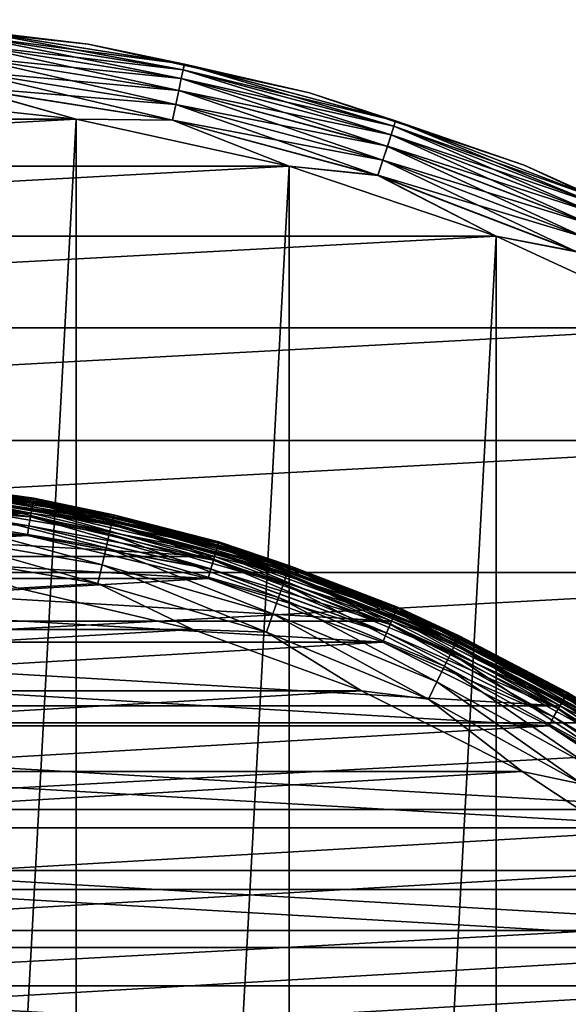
# Model space of a CAD drawing. Header units: metres. Extents: x -28 to 239, y -27 to 27.
# Tile 32 of 60: x 3.55 to 10.76, y 14.52 to 27.46. Entities that reach past the tile are written whole.
import ezdxf

# ---------------------------------------------------------------- set-up
doc = ezdxf.new("R2010")
doc.units = ezdxf.units.M
doc.layers.add('solid_10151053_XXX', color=7, linetype='CONTINUOUS')

msp = doc.modelspace()

# ---------------------------------------------------------------- linework, layer by layer
at = {"layer": 'solid_10151053_XXX'}
for points in [[(4.449005, 27.13773, -1), (4.449005, 27.13773, -9.5), (1.48882, 27.459669, -9.5)], [(2.871938, 27.324665, -9.721427), (1.48882, 27.459669, -9.5), (4.449005, 27.13773, -9.5)], [(1.48882, 27.459669, -1), (4.449005, 27.13773, -1), (1.48882, 27.459669, -9.5)], [(2.871912, 27.324417, -0.777479), (4.449005, 27.13773, -1), (1.48882, 27.459669, -1)], [(2.864171, 27.250767, -0.565914), (5.696961, 26.802097, -0.565914), (2.871912, 27.324417, -0.777479)], [(2.871938, 27.324665, -9.721427), (5.71241, 26.874779, -9.721427), (2.864222, 27.251251, -9.933075)], [(2.871912, 27.324417, -0.777479), (5.712359, 26.874535, -0.777479), (4.449005, 27.13773, -1)], [(5.696961, 26.802097, -0.565914), (5.712359, 26.874535, -0.777479), (2.871912, 27.324417, -0.777479)], [(2.871938, 27.324665, -9.721427), (4.449005, 27.13773, -9.5), (5.71241, 26.874779, -9.721427)], [(2.851699, 27.132101, -0.376159), (5.672153, 26.685385, -0.376159), (2.864171, 27.250767, -0.565914)], [(2.864222, 27.251251, -9.933075), (5.697062, 26.802572, -9.933075), (2.851772, 27.132795, -10.122963)], [(5.672153, 26.685385, -0.376159), (5.696961, 26.802097, -0.565914), (2.864171, 27.250767, -0.565914)], [(5.71241, 26.874779, -9.721427), (5.697062, 26.802572, -9.933075), (2.864222, 27.251251, -9.933075)], [(2.835122, 26.97438, -0.217749), (5.639181, 26.530262, -0.217749), (2.851699, 27.132101, -0.376159)], [(2.851772, 27.132795, -10.122963), (5.672299, 26.686068, -10.122963), (2.835213, 26.975254, -10.281551)], [(5.639181, 26.530262, -0.217749), (5.672153, 26.685385, -0.376159), (2.851699, 27.132101, -0.376159)], [(5.697062, 26.802572, -9.933075), (5.672299, 26.686068, -10.122963), (2.851772, 27.132795, -10.122963)], [(7.357029, 26.497625, -1), (7.357029, 26.497625, -9.5), (4.449005, 27.13773, -9.5)], [(5.71241, 26.874779, -9.721427), (4.449005, 27.13773, -9.5), (7.357029, 26.497625, -9.5)], [(4.449005, 27.13773, -1), (7.357029, 26.497625, -1), (4.449005, 27.13773, -9.5)], [(5.712359, 26.874535, -0.777479), (7.357029, 26.497625, -1), (4.449005, 27.13773, -1)], [(2.815273, 26.785532, -0.098642), (5.599701, 26.344522, -0.098642), (2.835122, 26.97438, -0.217749)], [(2.835213, 26.975254, -10.281551), (5.639364, 26.53112, -10.281551), (2.815379, 26.786539, -10.400871)], [(5.599701, 26.344522, -0.098642), (5.639181, 26.530262, -0.217749), (2.835122, 26.97438, -0.217749)], [(5.672299, 26.686068, -10.122963), (5.639364, 26.53112, -10.281551), (2.835213, 26.975254, -10.281551)], [(2.79315, 26.575045, -0.024823), (5.555697, 26.137499, -0.024823), (2.815273, 26.785532, -0.098642)], [(2.815379, 26.786539, -10.400871), (5.599911, 26.345512, -10.400871), (2.793264, 26.576132, -10.474928)], [(5.555697, 26.137499, -0.024823), (5.599701, 26.344522, -0.098642), (2.815273, 26.785532, -0.098642)], [(5.639364, 26.53112, -10.281551), (5.599911, 26.345512, -10.400871), (2.815379, 26.786539, -10.400871)], [(5.672153, 26.685385, -0.376159), (8.430463, 25.946297, -0.376159), (5.696961, 26.802097, -0.565914)], [(5.697062, 26.802572, -9.933075), (8.467485, 26.06024, -9.933075), (5.672299, 26.686068, -10.122963)], [(5.696961, 26.802097, -0.565914), (8.467335, 26.059778, -0.565914), (5.712359, 26.874535, -0.777479)], [(8.430463, 25.946297, -0.376159), (8.467335, 26.059778, -0.565914), (5.696961, 26.802097, -0.565914)], [(5.71241, 26.874779, -9.721427), (8.490296, 26.130445, -9.721427), (5.697062, 26.802572, -9.933075)], [(8.490296, 26.130445, -9.721427), (8.467485, 26.06024, -9.933075), (5.697062, 26.802572, -9.933075)], [(5.712359, 26.874535, -0.777479), (8.49022, 26.130209, -0.777479), (7.357029, 26.497625, -1)], [(8.467335, 26.059778, -0.565914), (8.49022, 26.130209, -0.777479), (5.712359, 26.874535, -0.777479)], [(5.71241, 26.874779, -9.721427), (7.357029, 26.497625, -9.5), (8.490296, 26.130445, -9.721427)], [(5.639181, 26.530262, -0.217749), (8.381456, 25.795471, -0.217749), (5.672153, 26.685385, -0.376159)], [(5.672299, 26.686068, -10.122963), (8.430679, 25.946962, -10.122963), (5.639364, 26.53112, -10.281551)], [(8.381456, 25.795471, -0.217749), (8.430463, 25.946297, -0.376159), (5.672153, 26.685385, -0.376159)], [(8.467485, 26.06024, -9.933075), (8.430679, 25.946962, -10.122963), (5.672299, 26.686068, -10.122963)], [(2.793264, 26.576132, -10.474928), (4.288554, 26.150684, -10.5), (1.43513, 26.461111, -10.5)], [(2.79315, 26.575045, -0.024823), (1.43513, 26.461111), (4.288554, 26.150684)], [(2.79315, 26.575045, -0.024823), (4.288554, 26.150684), (5.555697, 26.137499, -0.024823)], [(2.793264, 26.576132, -10.474928), (5.555924, 26.138569, -10.474928), (4.288554, 26.150684, -10.5)], [(5.599911, 26.345512, -10.400871), (5.555924, 26.138569, -10.474928), (2.793264, 26.576132, -10.474928)], [(5.599701, 26.344522, -0.098642), (8.322778, 25.614876, -0.098642), (5.639181, 26.530262, -0.217749)], [(5.639364, 26.53112, -10.281551), (8.381728, 25.796305, -10.281551), (5.599911, 26.345512, -10.400871)], [(8.322778, 25.614876, -0.098642), (8.381456, 25.795471, -0.217749), (5.639181, 26.530262, -0.217749)], [(8.430679, 25.946962, -10.122963), (8.381728, 25.796305, -10.281551), (5.639364, 26.53112, -10.281551)], [(4.288554, 26.150684), (1.43513, 26.461111), (-4.288554, 26.150684)], [(1.43513, 26.461111, -10.5), (4.288554, 26.150684, -10.5), (1.43513, -26.461111, -10.5)], [(10.1788, 25.54686, -1), (10.1788, 25.54686, -9.5), (7.357029, 26.497625, -9.5)], [(8.490296, 26.130445, -9.721427), (7.357029, 26.497625, -9.5), (10.1788, 25.54686, -9.5)], [(7.357029, 26.497625, -1), (10.1788, 25.54686, -1), (7.357029, 26.497625, -9.5)], [(8.49022, 26.130209, -0.777479), (10.1788, 25.54686, -1), (7.357029, 26.497625, -1)], [(5.555697, 26.137499, -0.024823), (8.257375, 25.413588, -0.024823), (5.599701, 26.344522, -0.098642)], [(5.599911, 26.345512, -10.400871), (8.323091, 25.615837, -10.400871), (5.555924, 26.138569, -10.474928)], [(8.257375, 25.413588, -0.024823), (8.322778, 25.614876, -0.098642), (5.599701, 26.344522, -0.098642)], [(8.381728, 25.796305, -10.281551), (8.323091, 25.615837, -10.400871), (5.599911, 26.345512, -10.400871)], [(4.288554, 26.150684), (-4.288554, 26.150684), (-7.091667, 25.533474)], [(7.091667, 25.533474), (4.288554, 26.150684), (-7.091667, 25.533474)], [(4.288554, 26.150684, -10.5), (4.288554, -26.150684, -10.5), (1.43513, -26.461111, -10.5)], [(4.288554, 26.150684, -10.5), (7.091667, 25.533474, -10.5), (4.288554, -26.150684, -10.5)], [(5.555924, 26.138569, -10.474928), (7.091667, 25.533474, -10.5), (4.288554, 26.150684, -10.5)], [(5.555697, 26.137499, -0.024823), (4.288554, 26.150684), (7.091667, 25.533474)], [(5.555697, 26.137499, -0.024823), (7.091667, 25.533474), (8.257375, 25.413588, -0.024823)], [(5.555924, 26.138569, -10.474928), (8.257713, 25.414627, -10.474928), (7.091667, 25.533474, -10.5)], [(8.323091, 25.615837, -10.400871), (8.257713, 25.414627, -10.474928), (5.555924, 26.138569, -10.474928)], [(8.430463, 25.946297, -0.376159), (11.096407, 24.922937, -0.376159), (8.467335, 26.059778, -0.565914)], [(8.467485, 26.06024, -9.933075), (11.145136, 25.032387, -9.933075), (8.430679, 25.946962, -10.122963)], [(8.467335, 26.059778, -0.565914), (11.144938, 25.031942, -0.565914), (8.49022, 26.130209, -0.777479)], [(11.096407, 24.922937, -0.376159), (11.144938, 25.031942, -0.565914), (8.467335, 26.059778, -0.565914)], [(8.490296, 26.130445, -9.721427), (11.175161, 25.099823, -9.721427), (8.467485, 26.06024, -9.933075)], [(11.175161, 25.099823, -9.721427), (11.145136, 25.032387, -9.933075), (8.467485, 26.06024, -9.933075)], [(8.49022, 26.130209, -0.777479), (11.17506, 25.099596, -0.777479), (10.1788, 25.54686, -1)], [(11.144938, 25.031942, -0.565914), (11.17506, 25.099596, -0.777479), (8.49022, 26.130209, -0.777479)], [(8.490296, 26.130445, -9.721427), (10.1788, 25.54686, -9.5), (11.175161, 25.099823, -9.721427)], [(8.381456, 25.795471, -0.217749), (11.031903, 24.778059, -0.217749), (8.430463, 25.946297, -0.376159)], [(8.430679, 25.946962, -10.122963), (11.096691, 24.923576, -10.122963), (8.381728, 25.796305, -10.281551)], [(11.031903, 24.778059, -0.217749), (11.096407, 24.922937, -0.376159), (8.430463, 25.946297, -0.376159)], [(11.145136, 25.032387, -9.933075), (11.096691, 24.923576, -10.122963), (8.430679, 25.946962, -10.122963)], [(8.322778, 25.614876, -0.098642), (10.954668, 24.604588, -0.098642), (8.381456, 25.795471, -0.217749)], [(8.381728, 25.796305, -10.281551), (11.03226, 24.778862, -10.281551), (8.323091, 25.615837, -10.400871)], [(10.954668, 24.604588, -0.098642), (11.031903, 24.778059, -0.217749), (8.381456, 25.795471, -0.217749)], [(11.096691, 24.923576, -10.122963), (11.03226, 24.778862, -10.281551), (8.381728, 25.796305, -10.281551)], [(7.091667, 25.533474), (-7.091667, 25.533474), (-9.811584, 24.616718)], [(9.811584, 24.616718), (7.091667, 25.533474), (-9.811584, 24.616718)], [(7.091667, 25.533474, -10.5), (7.091667, -25.533474, -10.5), (4.288554, -26.150684, -10.5)], [(7.091667, 25.533474, -10.5), (9.811584, 24.616718, -10.5), (7.091667, -25.533474, -10.5)], [(8.257713, 25.414627, -10.474928), (9.811584, 24.616718, -10.5), (7.091667, 25.533474, -10.5)], [(8.257375, 25.413588, -0.024823), (7.091667, 25.533474), (9.811584, 24.616718)], [(8.257375, 25.413588, -0.024823), (10.868584, 24.411238, -0.024823), (8.322778, 25.614876, -0.098642)], [(8.323091, 25.615837, -10.400871), (10.95508, 24.605513, -10.400871), (8.257713, 25.414627, -10.474928)], [(10.868584, 24.411238, -0.024823), (10.954668, 24.604588, -0.098642), (8.322778, 25.614876, -0.098642)], [(11.03226, 24.778862, -10.281551), (10.95508, 24.605513, -10.400871), (8.323091, 25.615837, -10.400871)], [(12.881232, 24.296581, -1), (12.881232, 24.296581, -9.5), (10.1788, 25.54686, -9.5)], [(11.175161, 25.099823, -9.721427), (10.1788, 25.54686, -9.5), (12.881232, 24.296581, -9.5)], [(10.1788, 25.54686, -1), (12.881232, 24.296581, -1), (10.1788, 25.54686, -9.5)], [(11.17506, 25.099596, -0.777479), (12.881232, 24.296581, -1), (10.1788, 25.54686, -1)], [(8.257375, 25.413588, -0.024823), (9.811584, 24.616718), (10.868584, 24.411238, -0.024823)], [(8.257713, 25.414627, -10.474928), (10.869028, 24.412237, -10.474928), (9.811584, 24.616718, -10.5)], [(10.95508, 24.605513, -10.400871), (10.869028, 24.412237, -10.474928), (8.257713, 25.414627, -10.474928)], [(9.811584, 24.616718), (-9.811584, 24.616718), (-12.416398, 23.411173)], [(12.416398, 23.411173), (9.811584, 24.616718), (-12.416398, 23.411173)], [(9.811584, 24.616718, -10.5), (9.811584, -24.616718, -10.5), (7.091667, -25.533474, -10.5)], [(9.811584, 24.616718, -10.5), (12.416398, 23.411173, -10.5), (9.811584, -24.616718, -10.5)], [(10.869028, 24.412237, -10.474928), (12.416398, 23.411173, -10.5), (9.811584, 24.616718, -10.5)], [(10.868584, 24.411238, -0.024823), (9.811584, 24.616718), (12.416398, 23.411173)], [(12.416398, 23.411173), (-12.416398, 23.411173), (-14.875552, 21.930981)], [(14.875552, 21.930981), (12.416398, 23.411173), (-14.875552, 21.930981)], [(12.416398, 23.411173, -10.5), (12.416398, -23.411173, -10.5), (9.811584, -24.616718, -10.5)], [(14.875552, 21.930981), (-14.875552, 21.930981), (-17.160183, 20.193516)], [(17.160183, 20.193516), (14.875552, 21.930981), (-17.160183, 20.193516)], [(1.246215, 21.396687, 1.049887), (3.721792, 21.107332, 1.049887), (1.241588, 21.317242, 0.946262)], [(1.241609, 21.317612, 212.653366), (3.708038, 21.029327, 212.653366), (1.24623, 21.396948, 212.549667)], [(1.249123, 21.446617, 1.170591), (3.730477, 21.156588, 1.170591), (1.246215, 21.396687, 1.049887)], [(3.730477, 21.156588, 1.170591), (3.721792, 21.107332, 1.049887), (1.246215, 21.396687, 1.049887)], [(1.24623, 21.396948, 212.549667), (3.721838, 21.10759, 212.549667), (1.249131, 21.446753, 212.428909)], [(3.708038, 21.029327, 212.653366), (3.721838, 21.10759, 212.549667), (1.24623, 21.396948, 212.549667)], [(1.249123, 21.446617, 1.170591), (1.250114, 21.463625, 1.3), (3.733435, 21.173367, 1.3)], [(1.249123, 21.446617, 1.170591), (3.733435, 21.173367, 1.3), (3.730477, 21.156588, 1.170591)], [(1.249131, 21.446753, 212.428909), (3.730501, 21.156721, 212.428909), (1.250114, 21.463625, 212.300003)], [(3.721838, 21.10759, 212.549667), (3.730501, 21.156721, 212.428909), (1.249131, 21.446753, 212.428909)], [(1.250113, 21.463625, 268.75), (3.733435, 21.173367, 268.75), (1.250114, 21.463625, 213.449997)], [(2.403868, 21.334915, 269.017029), (3.733435, 21.173367, 268.75), (1.250113, 21.463625, 268.75)], [(1.250114, 21.463625, 1.3), (1.250114, 21.463625, 212.300003), (3.733435, 21.173367, 212.300003)], [(3.730501, 21.156721, 212.428909), (3.733435, 21.173367, 212.300003), (1.250114, 21.463625, 212.300003)], [(3.733435, 21.173367, 1.3), (1.250114, 21.463625, 1.3), (3.733435, 21.173367, 212.300003)], [(3.733435, 21.173367, 268.75), (3.733436, 21.173367, 213.449997), (1.250114, 21.463625, 213.449997)], [(2.406147, 21.355143, 213.388382), (1.250114, 21.463625, 213.449997), (3.733436, 21.173367, 213.449997)], [(2.406147, 21.355143, 213.388382), (4.782035, 20.951464, 213.388382), (2.402968, 21.326929, 213.33255)], [(2.406147, 21.355143, 213.388382), (3.733436, 21.173367, 213.449997), (4.782035, 20.951464, 213.388382)], [(-3.699984, 20.976173, 213.25), (-1.238922, 21.263931, 213.25), (3.69996, 20.976179, 213.25)], [(-1.238922, 21.263931, 213.25), (1.238898, 21.263933, 213.25), (3.69996, 20.976179, 213.25)], [(1.241588, 21.317242, 0.946262), (3.707973, 21.028963, 0.946262), (1.235558, 21.213709, 0.866791)], [(1.235584, 21.214161, 212.732941), (3.690043, 20.927277, 212.732941), (1.241609, 21.317612, 212.653366)], [(2.391763, 21.227486, 213.259796), (3.69996, 20.976179, 213.25), (1.238898, 21.263933, 213.25)], [(3.721792, 21.107332, 1.049887), (3.707973, 21.028963, 0.946262), (1.241588, 21.317242, 0.946262)], [(3.690043, 20.927277, 212.732941), (3.708038, 21.029327, 212.653366), (1.241609, 21.317612, 212.653366)], [(2.377886, 21.104322, 269.498596), (4.725869, 20.705385, 269.498596), (2.393918, 21.246607, 269.270905)], [(2.398011, 21.282938, 213.288239), (4.765866, 20.880623, 213.288239), (2.391763, 21.227486, 213.259796)], [(2.391763, 21.227486, 213.259796), (4.753448, 20.826218, 213.259796), (3.69996, 20.976179, 213.25)], [(4.765866, 20.880623, 213.288239), (4.753448, 20.826218, 213.259796), (2.391763, 21.227486, 213.259796)], [(2.393918, 21.246607, 269.270905), (4.75773, 20.844978, 269.270905), (2.403868, 21.334915, 269.017029)], [(4.725869, 20.705385, 269.498596), (4.75773, 20.844978, 269.270905), (2.393918, 21.246607, 269.270905)], [(2.402968, 21.326929, 213.33255), (4.775717, 20.923782, 213.33255), (2.398011, 21.282938, 213.288239)], [(4.775717, 20.923782, 213.33255), (4.765866, 20.880623, 213.288239), (2.398011, 21.282938, 213.288239)], [(4.782035, 20.951464, 213.388382), (4.775717, 20.923782, 213.33255), (2.402968, 21.326929, 213.33255)], [(2.403868, 21.334915, 269.017029), (4.777505, 20.931618, 269.017029), (3.733435, 21.173367, 268.75)], [(4.75773, 20.844978, 269.270905), (4.777505, 20.931618, 269.017029), (2.403868, 21.334915, 269.017029)], [(1.228566, 21.093662, 212.782959), (1.222055, 20.964411, 212.800003), (3.669083, 20.808407, 212.782959)], [(1.228536, 21.093157, 0.816902), (3.668996, 20.807909, 0.816902), (1.2221, 20.964409, 0.8)], [(1.235558, 21.213709, 0.866791), (3.689965, 20.92683, 0.866791), (1.228536, 21.093157, 0.816902)], [(3.689965, 20.92683, 0.866791), (3.668996, 20.807909, 0.816902), (1.228536, 21.093157, 0.816902)], [(1.228566, 21.093662, 212.782959), (3.669083, 20.808407, 212.782959), (1.235584, 21.214161, 212.732941)], [(3.707973, 21.028963, 0.946262), (3.689965, 20.92683, 0.866791), (1.235558, 21.213709, 0.866791)], [(3.669083, 20.808407, 212.782959), (3.690043, 20.927277, 212.732941), (1.235584, 21.214161, 212.732941)], [(2.356579, 20.915213, 269.68869), (4.683522, 20.51985, 269.68869), (2.377886, 21.104322, 269.498596)], [(4.683522, 20.51985, 269.68869), (4.725869, 20.705385, 269.498596), (2.377886, 21.104322, 269.498596)], [(3.721792, 21.107332, 1.049887), (6.147038, 20.532539, 1.049887), (3.707973, 21.028963, 0.946262)], [(3.708038, 21.029327, 212.653366), (6.124321, 20.456657, 212.653366), (3.721838, 21.10759, 212.549667)], [(3.730477, 21.156588, 1.170591), (6.161383, 20.580454, 1.170591), (3.721792, 21.107332, 1.049887)], [(6.161383, 20.580454, 1.170591), (6.147038, 20.532539, 1.049887), (3.721792, 21.107332, 1.049887)], [(3.721838, 21.10759, 212.549667), (6.147114, 20.532789, 212.549667), (3.730501, 21.156721, 212.428909)], [(6.124321, 20.456657, 212.653366), (6.147114, 20.532789, 212.549667), (3.721838, 21.10759, 212.549667)], [(3.730477, 21.156588, 1.170591), (3.733435, 21.173367, 1.3), (6.166269, 20.596775, 1.3)], [(3.730477, 21.156588, 1.170591), (6.166269, 20.596775, 1.3), (6.161383, 20.580454, 1.170591)], [(3.730501, 21.156721, 212.428909), (6.161422, 20.580584, 212.428909), (3.733435, 21.173367, 212.300003)], [(6.147114, 20.532789, 212.549667), (6.161422, 20.580584, 212.428909), (3.730501, 21.156721, 212.428909)], [(3.733435, 21.173367, 1.3), (3.733435, 21.173367, 212.300003), (6.166269, 20.596775, 212.300003)], [(6.161422, 20.580584, 212.428909), (6.166269, 20.596775, 212.300003), (3.733435, 21.173367, 212.300003)], [(6.166269, 20.596775, 1.3), (3.733435, 21.173367, 1.3), (6.166269, 20.596775, 212.300003)], [(3.733435, 21.173367, 268.75), (6.166268, 20.596775, 268.75), (3.733436, 21.173367, 213.449997)], [(4.777505, 20.931618, 269.017029), (6.166268, 20.596775, 268.75), (3.733435, 21.173367, 268.75)], [(6.166268, 20.596775, 268.75), (6.16627, 20.596775, 213.449997), (3.733436, 21.173367, 213.449997)], [(4.782035, 20.951464, 213.388382), (3.733436, 21.173367, 213.449997), (6.16627, 20.596775, 213.449997)], [(-6.110996, 20.404549, 213.25), (-3.699984, 20.976173, 213.25), (6.110972, 20.404554, 213.25)], [(-3.699984, 20.976173, 213.25), (3.69996, 20.976179, 213.25), (6.110972, 20.404554, 213.25)], [(3.649472, 20.68045, 212.800003), (1.222055, 20.964411, 212.800003), (-3.649488, 20.680449, 212.800003)], [(-3.649449, 20.680454, 0.8), (-1.222029, 20.964413, 0.8), (3.649518, 20.680443, 0.8)], [(-1.222029, 20.964413, 0.8), (1.2221, 20.964409, 0.8), (3.649518, 20.680443, 0.8)], [(3.669083, 20.808407, 212.782959), (1.222055, 20.964411, 212.800003), (3.649472, 20.68045, 212.800003)], [(3.668996, 20.807909, 0.816902), (3.649518, 20.680443, 0.8), (1.2221, 20.964409, 0.8)], [(3.707973, 21.028963, 0.946262), (6.124215, 20.456303, 0.946262), (3.689965, 20.92683, 0.866791)], [(3.690043, 20.927277, 212.732941), (6.094601, 20.357386, 212.732941), (3.708038, 21.029327, 212.653366)], [(4.753448, 20.826218, 213.259796), (6.110972, 20.404554, 213.25), (3.69996, 20.976179, 213.25)], [(6.147038, 20.532539, 1.049887), (6.124215, 20.456303, 0.946262), (3.707973, 21.028963, 0.946262)], [(6.094601, 20.357386, 212.732941), (6.124321, 20.456657, 212.653366), (3.708038, 21.029327, 212.653366)], [(2.331066, 20.68878, 269.831635), (4.632817, 20.297697, 269.831635), (2.356579, 20.915213, 269.68869)], [(4.632817, 20.297697, 269.831635), (4.683522, 20.51985, 269.68869), (2.356579, 20.915213, 269.68869)], [(3.689965, 20.92683, 0.866791), (6.094471, 20.356951, 0.866791), (3.668996, 20.807909, 0.816902)], [(3.669083, 20.808407, 212.782959), (6.059983, 20.241753, 212.782959), (3.690043, 20.927277, 212.732941)], [(6.124215, 20.456303, 0.946262), (6.094471, 20.356951, 0.866791), (3.689965, 20.92683, 0.866791)], [(6.059983, 20.241753, 212.782959), (6.094601, 20.357386, 212.732941), (3.690043, 20.927277, 212.732941)], [(4.725869, 20.705385, 269.498596), (7.014421, 20.046064, 269.498596), (4.75773, 20.844978, 269.270905)], [(4.765866, 20.880623, 213.288239), (7.073787, 20.215723, 213.288239), (4.753448, 20.826218, 213.259796)], [(4.75773, 20.844978, 269.270905), (7.061712, 20.181213, 269.270905), (4.777505, 20.931618, 269.017029)], [(7.014421, 20.046064, 269.498596), (7.061712, 20.181213, 269.270905), (4.75773, 20.844978, 269.270905)], [(4.775717, 20.923782, 213.33255), (7.088408, 20.257507, 213.33255), (4.765866, 20.880623, 213.288239)], [(7.088408, 20.257507, 213.33255), (7.073787, 20.215723, 213.288239), (4.765866, 20.880623, 213.288239)], [(4.782035, 20.951464, 213.388382), (7.097786, 20.284307, 213.388382), (4.775717, 20.923782, 213.33255)], [(7.097786, 20.284307, 213.388382), (7.088408, 20.257507, 213.33255), (4.775717, 20.923782, 213.33255)], [(4.777505, 20.931618, 269.017029), (7.091063, 20.265093, 269.017029), (6.166268, 20.596775, 268.75)], [(7.061712, 20.181213, 269.270905), (7.091063, 20.265093, 269.017029), (4.777505, 20.931618, 269.017029)], [(4.782035, 20.951464, 213.388382), (6.16627, 20.596775, 213.449997), (7.097786, 20.284307, 213.388382)], [(3.669083, 20.808407, 212.782959), (3.649472, 20.68045, 212.800003), (6.059983, 20.241753, 212.782959)], [(3.668996, 20.807909, 0.816902), (6.059838, 20.241268, 0.816902), (3.649518, 20.680443, 0.8)], [(6.094471, 20.356951, 0.866791), (6.059838, 20.241268, 0.816902), (3.668996, 20.807909, 0.816902)], [(4.683522, 20.51985, 269.68869), (6.951567, 19.866438, 269.68869), (4.725869, 20.705385, 269.498596)], [(6.951567, 19.866438, 269.68869), (7.014421, 20.046064, 269.498596), (4.725869, 20.705385, 269.498596)], [(4.753448, 20.826218, 213.259796), (7.055357, 20.16305, 213.259796), (6.110972, 20.404554, 213.25)], [(7.073787, 20.215723, 213.288239), (7.055357, 20.16305, 213.259796), (4.753448, 20.826218, 213.259796)], [(3.649472, 20.68045, 212.800003), (-3.649488, 20.680449, 212.800003), (-6.027372, 20.116421, 212.800003)], [(6.027356, 20.116426, 212.800003), (3.649472, 20.68045, 212.800003), (-6.027372, 20.116421, 212.800003)], [(-6.027335, 20.116432, 0.8), (-3.649449, 20.680454, 0.8), (6.027404, 20.116411, 0.8)], [(-3.649449, 20.680454, 0.8), (3.649518, 20.680443, 0.8), (6.027404, 20.116411, 0.8)], [(2.302629, 20.436399, 269.920227), (4.576302, 20.050087, 269.920227), (2.331066, 20.68878, 269.831635)], [(4.576302, 20.050087, 269.920227), (4.632817, 20.297697, 269.831635), (2.331066, 20.68878, 269.831635)], [(6.059983, 20.241753, 212.782959), (3.649472, 20.68045, 212.800003), (6.027356, 20.116426, 212.800003)], [(6.059838, 20.241268, 0.816902), (6.027404, 20.116411, 0.8), (3.649518, 20.680443, 0.8)], [(6.161383, 20.580454, 1.170591), (8.508967, 19.726002, 1.170591), (6.147038, 20.532539, 1.049887)], [(6.147114, 20.532789, 212.549667), (8.489261, 19.680317, 212.549667), (6.161422, 20.580584, 212.428909)], [(6.161383, 20.580454, 1.170591), (6.166269, 20.596775, 1.3), (8.515716, 19.741646, 1.3)], [(6.161383, 20.580454, 1.170591), (8.515716, 19.741646, 1.3), (8.508967, 19.726002, 1.170591)], [(6.161422, 20.580584, 212.428909), (8.509021, 19.726128, 212.428909), (6.166269, 20.596775, 212.300003)], [(8.489261, 19.680317, 212.549667), (8.509021, 19.726128, 212.428909), (6.161422, 20.580584, 212.428909)], [(6.166268, 20.596775, 268.75), (8.515713, 19.741648, 268.75), (6.16627, 20.596775, 213.449997)], [(7.091063, 20.265093, 269.017029), (8.515713, 19.741648, 268.75), (6.166268, 20.596775, 268.75)], [(6.166269, 20.596775, 1.3), (6.166269, 20.596775, 212.300003), (8.515716, 19.741646, 212.300003)], [(8.509021, 19.726128, 212.428909), (8.515716, 19.741646, 212.300003), (6.166269, 20.596775, 212.300003)], [(8.515716, 19.741646, 1.3), (6.166269, 20.596775, 1.3), (8.515716, 19.741646, 212.300003)], [(8.515713, 19.741648, 268.75), (8.515715, 19.741646, 213.449997), (6.16627, 20.596775, 213.449997)], [(7.097786, 20.284307, 213.388382), (6.16627, 20.596775, 213.449997), (8.515715, 19.741646, 213.449997)], [(4.632817, 20.297697, 269.831635), (6.876307, 19.651358, 269.831635), (4.683522, 20.51985, 269.68869)], [(6.876307, 19.651358, 269.831635), (6.951567, 19.866438, 269.68869), (4.683522, 20.51985, 269.68869)], [(6.124215, 20.456303, 0.946262), (8.457637, 19.607006, 0.946262), (6.094471, 20.356951, 0.866791)], [(6.094601, 20.357386, 212.732941), (8.416739, 19.512196, 212.732941), (6.124321, 20.456657, 212.653366)], [(6.147038, 20.532539, 1.049887), (8.489157, 19.680077, 1.049887), (6.124215, 20.456303, 0.946262)], [(8.489157, 19.680077, 1.049887), (8.457637, 19.607006, 0.946262), (6.124215, 20.456303, 0.946262)], [(6.124321, 20.456657, 212.653366), (8.457784, 19.607347, 212.653366), (6.147114, 20.532789, 212.549667)], [(8.416739, 19.512196, 212.732941), (8.457784, 19.607347, 212.653366), (6.124321, 20.456657, 212.653366)], [(8.508967, 19.726002, 1.170591), (8.489157, 19.680077, 1.049887), (6.147038, 20.532539, 1.049887)], [(8.457784, 19.607347, 212.653366), (8.489261, 19.680317, 212.549667), (6.147114, 20.532789, 212.549667)], [(-8.43934, 19.556776, 213.25), (-6.110996, 20.404549, 213.25), (8.439318, 19.556786, 213.25)], [(-6.110996, 20.404549, 213.25), (6.110972, 20.404554, 213.25), (8.439318, 19.556786, 213.25)], [(2.302629, 20.436399, 269.920227), (3.52615, 19.9914, 269.950012), (4.576302, 20.050087, 269.920227)], [(6.094471, 20.356951, 0.866791), (8.41656, 19.51178, 0.866791), (6.059838, 20.241268, 0.816902)], [(6.059983, 20.241753, 212.782959), (8.368932, 19.401363, 212.782959), (6.094601, 20.357386, 212.732941)], [(8.457637, 19.607006, 0.946262), (8.41656, 19.51178, 0.866791), (6.094471, 20.356951, 0.866791)], [(8.368932, 19.401363, 212.782959), (8.416739, 19.512196, 212.732941), (6.094601, 20.357386, 212.732941)], [(7.055357, 20.16305, 213.259796), (8.439318, 19.556786, 213.25), (6.110972, 20.404554, 213.25)], [(17.160183, 20.193516), (-17.160183, 20.193516), (-19.243534, 18.219122)], [(19.243534, 18.219122), (17.160183, 20.193516), (-19.243534, 18.219122)], [(4.576302, 20.050087, 269.920227), (6.792424, 19.411633, 269.920227), (4.632817, 20.297697, 269.831635)], [(6.792424, 19.411633, 269.920227), (6.876307, 19.651358, 269.831635), (4.632817, 20.297697, 269.831635)], [(6.059983, 20.241753, 212.782959), (6.027356, 20.116426, 212.800003), (8.368932, 19.401363, 212.782959)], [(6.059838, 20.241268, 0.816902), (8.368731, 19.4009, 0.816902), (6.027404, 20.116411, 0.8)], [(8.41656, 19.51178, 0.866791), (8.368731, 19.4009, 0.816902), (6.059838, 20.241268, 0.816902)], [(7.073787, 20.215723, 213.288239), (9.292751, 19.296598, 213.288239), (7.055357, 20.16305, 213.259796)], [(7.061712, 20.181213, 269.270905), (9.276888, 19.263657, 269.270905), (7.091063, 20.265093, 269.017029)], [(7.088408, 20.257507, 213.33255), (9.311959, 19.336483, 213.33255), (7.073787, 20.215723, 213.288239)], [(9.311959, 19.336483, 213.33255), (9.292751, 19.296598, 213.288239), (7.073787, 20.215723, 213.288239)], [(7.097786, 20.284307, 213.388382), (9.324279, 19.362064, 213.388382), (7.088408, 20.257507, 213.33255)], [(9.324279, 19.362064, 213.388382), (9.311959, 19.336483, 213.33255), (7.088408, 20.257507, 213.33255)], [(7.091063, 20.265093, 269.017029), (9.315446, 19.343723, 269.017029), (8.515713, 19.741648, 268.75)], [(9.276888, 19.263657, 269.270905), (9.315446, 19.343723, 269.017029), (7.091063, 20.265093, 269.017029)], [(7.097786, 20.284307, 213.388382), (8.515715, 19.741646, 213.449997), (9.324279, 19.362064, 213.388382)], [(6.027356, 20.116426, 212.800003), (-6.027372, 20.116421, 212.800003), (-8.323653, 19.279953, 212.800003)], [(8.323637, 19.279961, 212.800003), (6.027356, 20.116426, 212.800003), (-8.323653, 19.279953, 212.800003)], [(-8.323619, 19.279968, 0.8), (-6.027335, 20.116432, 0.8), (8.323687, 19.27994, 0.8)], [(-6.027335, 20.116432, 0.8), (6.027404, 20.116411, 0.8), (8.323687, 19.27994, 0.8)], [(8.368932, 19.401363, 212.782959), (6.027356, 20.116426, 212.800003), (8.323637, 19.279961, 212.800003)], [(8.368731, 19.4009, 0.816902), (8.323687, 19.27994, 0.8), (6.027404, 20.116411, 0.8)], [(7.014421, 20.046064, 269.498596), (9.214763, 19.134653, 269.498596), (7.061712, 20.181213, 269.270905)], [(7.055357, 20.16305, 213.259796), (9.268539, 19.246321, 213.259796), (8.439318, 19.556786, 213.25)], [(9.292751, 19.296598, 213.288239), (9.268539, 19.246321, 213.259796), (7.055357, 20.16305, 213.259796)], [(9.214763, 19.134653, 269.498596), (9.276888, 19.263657, 269.270905), (7.061712, 20.181213, 269.270905)], [(5.823896, 19.446648, 269.950012), (3.52615, 19.9914, 269.950012), (-5.823889, 19.44665, 269.950012)], [(4.576302, 20.050087, 269.920227), (3.52615, 19.9914, 269.950012), (5.823896, 19.446648, 269.950012)], [(4.576302, 20.050087, 269.920227), (5.823896, 19.446648, 269.950012), (6.792424, 19.411633, 269.920227)], [(6.951567, 19.866438, 269.68869), (9.132193, 18.963192, 269.68869), (7.014421, 20.046064, 269.498596)], [(9.132193, 18.963192, 269.68869), (9.214763, 19.134653, 269.498596), (7.014421, 20.046064, 269.498596)], [(6.876307, 19.651358, 269.831635), (9.033325, 18.757893, 269.831635), (6.951567, 19.866438, 269.68869)], [(9.033325, 18.757893, 269.831635), (9.132193, 18.963192, 269.68869), (6.951567, 19.866438, 269.68869)], [(8.489157, 19.680077, 1.049887), (10.716474, 18.561478, 1.049887), (8.457637, 19.607006, 0.946262)], [(8.457784, 19.607347, 212.653366), (10.676869, 18.49288, 212.653366), (8.489261, 19.680317, 212.549667)], [(8.508967, 19.726002, 1.170591), (10.741482, 18.604792, 1.170591), (8.489157, 19.680077, 1.049887)], [(10.741482, 18.604792, 1.170591), (10.716474, 18.561478, 1.049887), (8.489157, 19.680077, 1.049887)], [(8.489261, 19.680317, 212.549667), (10.716604, 18.561703, 212.549667), (8.509021, 19.726128, 212.428909)], [(10.676869, 18.49288, 212.653366), (10.716604, 18.561703, 212.549667), (8.489261, 19.680317, 212.549667)], [(8.508967, 19.726002, 1.170591), (8.515716, 19.741646, 1.3), (10.750002, 18.619545, 1.3)], [(8.508967, 19.726002, 1.170591), (10.750002, 18.619545, 1.3), (10.741482, 18.604792, 1.170591)], [(8.509021, 19.726128, 212.428909), (10.741549, 18.604908, 212.428909), (8.515716, 19.741646, 212.300003)], [(10.716604, 18.561703, 212.549667), (10.741549, 18.604908, 212.428909), (8.509021, 19.726128, 212.428909)], [(8.515713, 19.741648, 268.75), (10.749997, 18.619549, 268.75), (8.515715, 19.741646, 213.449997)], [(9.315446, 19.343723, 269.017029), (10.749997, 18.619549, 268.75), (8.515713, 19.741648, 268.75)], [(10.749997, 18.619549, 268.75), (10.75, 18.619547, 213.449997), (8.515715, 19.741646, 213.449997)], [(9.324279, 19.362064, 213.388382), (8.515715, 19.741646, 213.449997), (10.75, 18.619547, 213.449997)], [(8.515716, 19.741646, 1.3), (8.515716, 19.741646, 212.300003), (10.750002, 18.619545, 212.300003)], [(10.741549, 18.604908, 212.428909), (10.750002, 18.619545, 212.300003), (8.515716, 19.741646, 212.300003)], [(10.750002, 18.619545, 1.3), (8.515716, 19.741646, 1.3), (10.750002, 18.619545, 212.300003)], [(-10.653514, 18.444311, 213.25), (-8.43934, 19.556776, 213.25), (10.653493, 18.444324, 213.25)], [(-8.43934, 19.556776, 213.25), (8.439318, 19.556786, 213.25), (10.653493, 18.444324, 213.25)], [(6.792424, 19.411633, 269.920227), (8.923128, 18.529066, 269.920227), (6.876307, 19.651358, 269.831635)], [(8.923128, 18.529066, 269.920227), (9.033325, 18.757893, 269.831635), (6.876307, 19.651358, 269.831635)], [(8.457637, 19.607006, 0.946262), (10.676684, 18.492559, 0.946262), (8.41656, 19.51178, 0.866791)], [(8.416739, 19.512196, 212.732941), (10.625056, 18.403137, 212.732941), (8.457784, 19.607347, 212.653366)], [(9.268539, 19.246321, 213.259796), (10.653493, 18.444324, 213.25), (8.439318, 19.556786, 213.25)], [(10.716474, 18.561478, 1.049887), (10.676684, 18.492559, 0.946262), (8.457637, 19.607006, 0.946262)], [(10.625056, 18.403137, 212.732941), (10.676869, 18.49288, 212.653366), (8.457784, 19.607347, 212.653366)], [(5.823896, 19.446648, 269.950012), (-5.823889, 19.44665, 269.950012), (-8.042855, 18.638735, 269.950012)], [(8.042863, 18.638731, 269.950012), (5.823896, 19.446648, 269.950012), (-8.042855, 18.638735, 269.950012)], [(6.792424, 19.411633, 269.920227), (5.823896, 19.446648, 269.950012), (8.042863, 18.638731, 269.950012)], [(6.792424, 19.411633, 269.920227), (8.042863, 18.638731, 269.950012), (8.923128, 18.529066, 269.920227)], [(8.41656, 19.51178, 0.866791), (10.62483, 18.402744, 0.866791), (8.368731, 19.4009, 0.816902)], [(8.368932, 19.401363, 212.782959), (10.564705, 18.298605, 212.782959), (8.416739, 19.512196, 212.732941)], [(10.676684, 18.492559, 0.946262), (10.62483, 18.402744, 0.866791), (8.41656, 19.51178, 0.866791)], [(10.564705, 18.298605, 212.782959), (10.625056, 18.403137, 212.732941), (8.416739, 19.512196, 212.732941)], [(8.323637, 19.279961, 212.800003), (-8.323653, 19.279953, 212.800003), (-10.507392, 18.182264, 212.800003)], [(10.507377, 18.182272, 212.800003), (8.323637, 19.279961, 212.800003), (-10.507392, 18.182264, 212.800003)], [(-10.507361, 18.182281, 0.8), (-8.323619, 19.279968, 0.8), (10.507423, 18.182245, 0.8)], [(-8.323619, 19.279968, 0.8), (8.323687, 19.27994, 0.8), (10.507423, 18.182245, 0.8)], [(8.368932, 19.401363, 212.782959), (8.323637, 19.279961, 212.800003), (10.564705, 18.298605, 212.782959)], [(10.564705, 18.298605, 212.782959), (8.323637, 19.279961, 212.800003), (10.507377, 18.182272, 212.800003)], [(8.368731, 19.4009, 0.816902), (10.564452, 18.298168, 0.816902), (8.323687, 19.27994, 0.8)], [(10.564452, 18.298168, 0.816902), (10.507423, 18.182245, 0.8), (8.323687, 19.27994, 0.8)], [(10.62483, 18.402744, 0.866791), (10.564452, 18.298168, 0.816902), (8.368731, 19.4009, 0.816902)], [(9.292751, 19.296598, 213.288239), (11.394855, 18.134808, 213.288239), (9.268539, 19.246321, 213.259796)], [(9.276888, 19.263657, 269.270905), (11.375402, 18.103849, 269.270905), (9.315446, 19.343723, 269.017029)], [(9.311959, 19.336483, 213.33255), (11.418407, 18.172291, 213.33255), (9.292751, 19.296598, 213.288239)], [(11.418407, 18.172291, 213.33255), (11.394855, 18.134808, 213.288239), (9.292751, 19.296598, 213.288239)], [(9.324279, 19.362064, 213.388382), (11.433513, 18.196331, 213.388382), (9.311959, 19.336483, 213.33255)], [(11.433513, 18.196331, 213.388382), (11.418407, 18.172291, 213.33255), (9.311959, 19.336483, 213.33255)], [(9.315446, 19.343723, 269.017029), (11.422683, 18.179096, 269.017029), (10.749997, 18.619549, 268.75)], [(11.375402, 18.103849, 269.270905), (11.422683, 18.179096, 269.017029), (9.315446, 19.343723, 269.017029)], [(9.324279, 19.362064, 213.388382), (10.75, 18.619547, 213.449997), (11.433513, 18.196331, 213.388382)], [(9.214763, 19.134653, 269.498596), (11.299224, 17.982611, 269.498596), (9.276888, 19.263657, 269.270905)], [(9.268539, 19.246321, 213.259796), (11.365165, 18.087555, 213.259796), (10.653493, 18.444324, 213.25)], [(11.394855, 18.134808, 213.288239), (11.365165, 18.087555, 213.259796), (9.268539, 19.246321, 213.259796)], [(11.299224, 17.982611, 269.498596), (11.375402, 18.103849, 269.270905), (9.276888, 19.263657, 269.270905)], [(9.132193, 18.963192, 269.68869), (11.197975, 17.821474, 269.68869), (9.214763, 19.134653, 269.498596)], [(11.197975, 17.821474, 269.68869), (11.299224, 17.982611, 269.498596), (9.214763, 19.134653, 269.498596)], [(9.033325, 18.757893, 269.831635), (11.076743, 17.628534, 269.831635), (9.132193, 18.963192, 269.68869)], [(11.076743, 17.628534, 269.831635), (11.197975, 17.821474, 269.68869), (9.132193, 18.963192, 269.68869)], [(8.042863, 18.638731, 269.950012), (-8.042855, 18.638735, 269.950012), (-10.153025, 17.578569, 269.950012)], [(10.153031, 17.578566, 269.950012), (8.042863, 18.638731, 269.950012), (-10.153025, 17.578569, 269.950012)], [(8.923128, 18.529066, 269.920227), (8.042863, 18.638731, 269.950012), (10.153031, 17.578566, 269.950012)], [(8.923128, 18.529066, 269.920227), (10.941619, 17.413486, 269.920227), (9.033325, 18.757893, 269.831635)], [(10.941619, 17.413486, 269.920227), (11.076743, 17.628534, 269.831635), (9.033325, 18.757893, 269.831635)], [(8.923128, 18.529066, 269.920227), (10.153031, 17.578566, 269.950012), (10.941619, 17.413486, 269.920227)], [(10.716474, 18.561478, 1.049887), (12.798868, 17.191864, 1.049887), (10.676684, 18.492559, 0.946262)], [(10.676869, 18.49288, 212.653366), (12.751569, 17.128328, 212.653366), (10.716604, 18.561703, 212.549667)], [(10.741482, 18.604792, 1.170591), (12.828736, 17.231983, 1.170591), (10.716474, 18.561478, 1.049887)], [(12.828736, 17.231983, 1.170591), (12.798868, 17.191864, 1.049887), (10.716474, 18.561478, 1.049887)], [(10.716604, 18.561703, 212.549667), (12.799025, 17.192074, 212.549667), (10.741549, 18.604908, 212.428909)], [(12.751569, 17.128328, 212.653366), (12.799025, 17.192074, 212.549667), (10.716604, 18.561703, 212.549667)], [(10.741482, 18.604792, 1.170591), (10.750002, 18.619545, 1.3), (12.838911, 17.245647, 1.3)], [(10.741482, 18.604792, 1.170591), (12.838911, 17.245647, 1.3), (12.828736, 17.231983, 1.170591)], [(10.741549, 18.604908, 212.428909), (12.828816, 17.232092, 212.428909), (10.750002, 18.619545, 212.300003)], [(12.799025, 17.192074, 212.549667), (12.828816, 17.232092, 212.428909), (10.741549, 18.604908, 212.428909)], [(10.749997, 18.619549, 268.75), (12.838906, 17.245651, 268.75), (10.75, 18.619547, 213.449997)], [(11.422683, 18.179096, 269.017029), (12.838906, 17.245651, 268.75), (10.749997, 18.619549, 268.75)], [(12.838906, 17.245651, 268.75), (12.83891, 17.245647, 213.449997), (10.75, 18.619547, 213.449997)], [(11.433513, 18.196331, 213.388382), (10.75, 18.619547, 213.449997), (12.83891, 17.245647, 213.449997)], [(10.750002, 18.619545, 1.3), (10.750002, 18.619545, 212.300003), (12.838911, 17.245647, 212.300003)], [(12.828816, 17.232092, 212.428909), (12.838911, 17.245647, 212.300003), (10.750002, 18.619545, 212.300003)], [(12.838911, 17.245647, 1.3), (10.750002, 18.619545, 1.3), (12.838911, 17.245647, 212.300003)], [(-12.723495, 17.082232, 213.25), (-10.653514, 18.444311, 213.25), (12.723475, 17.082247, 213.25)], [(-10.653514, 18.444311, 213.25), (10.653493, 18.444324, 213.25), (12.723475, 17.082247, 213.25)], [(10.62483, 18.402744, 0.866791), (12.689417, 17.044846, 0.866791), (10.564452, 18.298168, 0.816902)], [(10.564705, 18.298605, 212.782959), (12.617608, 16.948389, 212.782959), (10.625056, 18.403137, 212.732941)], [(10.676684, 18.492559, 0.946262), (12.751348, 17.128033, 0.946262), (10.62483, 18.402744, 0.866791)], [(12.751348, 17.128033, 0.946262), (12.689417, 17.044846, 0.866791), (10.62483, 18.402744, 0.866791)], [(10.625056, 18.403137, 212.732941), (12.689688, 17.045208, 212.732941), (10.676869, 18.49288, 212.653366)], [(12.617608, 16.948389, 212.782959), (12.689688, 17.045208, 212.732941), (10.625056, 18.403137, 212.732941)], [(11.365165, 18.087555, 213.259796), (12.723475, 17.082247, 213.25), (10.653493, 18.444324, 213.25)], [(12.798868, 17.191864, 1.049887), (12.751348, 17.128033, 0.946262), (10.676684, 18.492559, 0.946262)], [(12.689688, 17.045208, 212.732941), (12.751569, 17.128328, 212.653366), (10.676869, 18.49288, 212.653366)], [(10.564705, 18.298605, 212.782959), (10.507377, 18.182272, 212.800003), (12.617608, 16.948389, 212.782959)], [(10.564452, 18.298168, 0.816902), (12.617307, 16.947983, 0.816902), (10.507423, 18.182245, 0.8)], [(12.689417, 17.044846, 0.866791), (12.617307, 16.947983, 0.816902), (10.564452, 18.298168, 0.816902)], [(19.243534, 18.219122), (-19.243534, 18.219122), (-21.101072, 16.031057)], [(21.101072, 16.031057), (19.243534, 18.219122), (-21.101072, 16.031057)], [(10.507377, 18.182272, 212.800003), (-10.507392, 18.182264, 212.800003), (-12.54876, 16.838303, 212.800003)], [(12.548747, 16.838312, 212.800003), (10.507377, 18.182272, 212.800003), (-12.54876, 16.838303, 212.800003)], [(-12.548735, 16.838322, 0.8), (-10.507361, 18.182281, 0.8), (12.54879, 16.83828, 0.8)], [(-10.507361, 18.182281, 0.8), (10.507423, 18.182245, 0.8), (12.54879, 16.83828, 0.8)], [(12.617608, 16.948389, 212.782959), (10.507377, 18.182272, 212.800003), (12.548747, 16.838312, 212.800003)], [(12.617307, 16.947983, 0.816902), (12.54879, 16.83828, 0.8), (10.507423, 18.182245, 0.8)], [(10.153031, 17.578566, 269.950012), (-10.153025, 17.578569, 269.950012), (-12.125785, 16.280519, 269.950012)], [(12.125792, 16.280514, 269.950012), (10.153031, 17.578566, 269.950012), (-12.125785, 16.280519, 269.950012)], [(10.941619, 17.413486, 269.920227), (10.153031, 17.578566, 269.950012), (12.125792, 16.280514, 269.950012)], [(-14.621267, 15.488976, 213.25), (-12.723495, 17.082232, 213.25), (14.62125, 15.488993, 213.25)], [(-12.723495, 17.082232, 213.25), (12.723475, 17.082247, 213.25), (14.62125, 15.488993, 213.25)], [(12.548747, 16.838312, 212.800003), (-12.54876, 16.838303, 212.800003), (-14.41992, 15.266485, 212.800003)], [(14.419907, 15.266498, 212.800003), (12.548747, 16.838312, 212.800003), (-14.41992, 15.266485, 212.800003)], [(-14.419897, 15.266507, 0.8), (-12.548735, 16.838322, 0.8), (14.419954, 15.266453, 0.8)], [(-12.548735, 16.838322, 0.8), (12.54879, 16.83828, 0.8), (14.419954, 15.266453, 0.8)], [(12.125792, 16.280514, 269.950012), (-12.125785, 16.280519, 269.950012), (-13.934437, 14.762158, 269.950012)], [(13.934443, 14.762154, 269.950012), (12.125792, 16.280514, 269.950012), (-13.934437, 14.762158, 269.950012)], [(21.101072, 16.031057), (-21.101072, 16.031057), (-22.711102, 13.654884)], [(22.711102, 13.654884), (21.101072, 16.031057), (-22.711102, 13.654884)], [(-16.321114, 13.686161, 213.25), (-14.621267, 15.488976, 213.25), (16.321098, 13.68618, 213.25)], [(-14.621267, 15.488976, 213.25), (14.62125, 15.488993, 213.25), (16.321098, 13.68618, 213.25)], [(14.419907, 15.266498, 212.800003), (-14.41992, 15.266485, 212.800003), (-16.096085, 13.487613, 212.800003)], [(16.096073, 13.487626, 212.800003), (14.419907, 15.266498, 212.800003), (-16.096085, 13.487613, 212.800003)], [(-16.096066, 13.487636, 0.8), (-14.419897, 15.266507, 0.8), (14.419954, 15.266453, 0.8)], [(-16.096066, 13.487636, 0.8), (14.419954, 15.266453, 0.8), (16.096115, 13.487576, 0.8)], [(13.934443, 14.762154, 269.950012), (-13.934437, 14.762158, 269.950012), (-15.554476, 13.044082, 269.950012)], [(15.554481, 13.044076, 269.950012), (13.934443, 14.762154, 269.950012), (-15.554476, 13.044082, 269.950012)]]:
    msp.add_3dface(points, dxfattribs=at)

doc.saveas('drawing.dxf')
